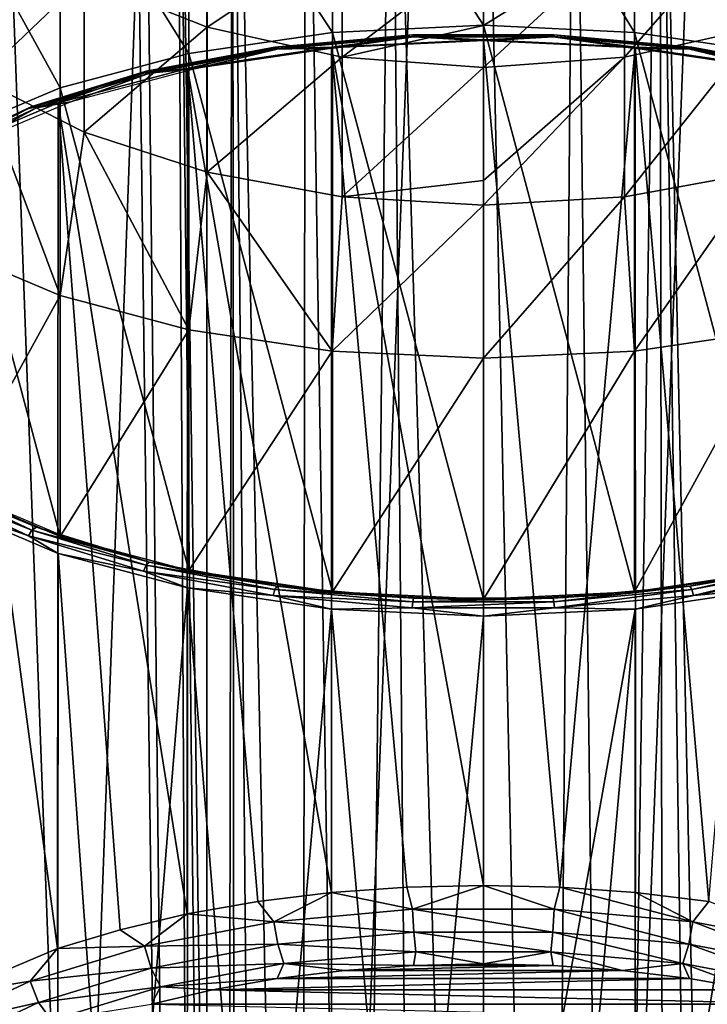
# Model space of a CAD drawing. Header units: millimetres. Extents: x -24 to 24, y -65 to 155.
# Tile 17 of 24: x -8 to 4, y 72 to 89. Entities that reach past the tile are written whole.
import ezdxf

# ---------------------------------------------------------------- set-up
doc = ezdxf.new("R2010")
doc.units = ezdxf.units.MM
doc.header["$LTSCALE"] = 61.297483
for name, color, linetype in [('10', 7, 'CONTINUOUS'), ('11', 7, 'CONTINUOUS'), ('12', 7, 'CONTINUOUS'), ('13', 7, 'CONTINUOUS'), ('14', 7, 'CONTINUOUS'), ('15', 7, 'CONTINUOUS'), ('16', 7, 'CONTINUOUS'), ('17', 7, 'CONTINUOUS'), ('18', 7, 'CONTINUOUS'), ('2', 7, 'CONTINUOUS'), ('20', 7, 'CONTINUOUS'), ('3', 7, 'CONTINUOUS'), ('9', 7, 'CONTINUOUS')]:
    doc.layers.add(name, color=color, linetype=linetype)

msp = doc.modelspace()

# ---------------------------------------------------------------- linework, layer by layer
at = {"layer": '10', "color": 250, "linetype": 'Continuous', "true_color": 0x404040}
for points in [[(-6.76, 89.755, 88.913), (-4.677, 91.034, 85.687), (-4.677, 88.927, 88.041), (-6.76, 89.755, 88.913)], [(-4.677, 91.034, 85.687), (-2.391, 90.442, 85.238), (-4.677, 88.927, 88.041), (-4.677, 91.034, 85.687)], [(-8.546, 90.863, 90.079), (-6.76, 89.755, 88.913), (-8.546, 88.05, 92.348), (-8.546, 90.863, 90.079)], [(-4.677, 88.927, 88.041), (-2.391, 90.442, 85.238), (-2.391, 88.416, 87.503), (-4.677, 88.927, 88.041)], [(-2.391, 90.442, 85.238), (0, 90.242, 85.086), (-2.391, 88.416, 87.503), (-2.391, 90.442, 85.238)], [(0, 90.242, 85.086), (0, 88.956, 86.604), (-2.391, 88.416, 87.503), (0, 90.242, 85.086)], [(-8.546, 88.05, 92.348), (-6.76, 89.755, 88.913), (-6.76, 87.145, 91.018), (-8.546, 88.05, 92.348)], [(-6.76, 89.755, 88.913), (-4.677, 88.927, 88.041), (-6.76, 87.145, 91.018), (-6.76, 89.755, 88.913)], [(-6.76, 87.145, 91.018), (-4.677, 88.927, 88.041), (-4.677, 86.468, 90.025), (-6.76, 87.145, 91.018)], [(-4.677, 88.927, 88.041), (-2.391, 88.416, 87.503), (-4.677, 86.468, 90.025), (-4.677, 88.927, 88.041)], [(0, 88.956, 86.604), (0, 88.243, 87.321), (-2.391, 88.416, 87.503), (0, 88.956, 86.604)], [(-4.677, 86.468, 90.025), (-2.391, 88.416, 87.503), (-2.391, 86.05, 89.411), (-4.677, 86.468, 90.025)], [(-2.391, 88.416, 87.503), (0, 88.243, 87.321), (-2.391, 86.05, 89.411), (-2.391, 88.416, 87.503)], [(0, 88.243, 87.321), (0, 86.33, 88.907), (-2.391, 86.05, 89.411), (0, 88.243, 87.321)], [(-8.991, 85.148, 94.6), (-8.546, 88.05, 92.348), (-7.17, 84.379, 92.949), (-8.991, 85.148, 94.6)], [(-8.546, 88.05, 92.348), (-6.76, 87.145, 91.018), (-7.17, 84.379, 92.949), (-8.546, 88.05, 92.348)], [(-7.17, 84.379, 92.949), (-6.76, 87.145, 91.018), (-4.99, 83.8, 91.708), (-7.17, 84.379, 92.949)], [(-6.76, 87.145, 91.018), (-4.677, 86.468, 90.025), (-4.99, 83.8, 91.708), (-6.76, 87.145, 91.018)], [(-4.99, 83.8, 91.708), (-4.677, 86.468, 90.025), (-2.559, 83.44, 90.937), (-4.99, 83.8, 91.708)], [(-4.677, 86.468, 90.025), (-2.391, 86.05, 89.411), (-2.559, 83.44, 90.937), (-4.677, 86.468, 90.025)], [(0, 86.33, 88.907), (0, 85.909, 89.203), (-2.391, 86.05, 89.411), (0, 86.33, 88.907)], [(-2.391, 86.05, 89.411), (0, 85.909, 89.203), (-2.559, 83.44, 90.937), (-2.391, 86.05, 89.411)], [(0, 85.909, 89.203), (0, 83.318, 90.676), (-2.559, 83.44, 90.937), (0, 85.909, 89.203)]]:
    msp.add_3dface(points, dxfattribs=at)
at = {"layer": '11', "color": 250, "linetype": 'Continuous', "true_color": 0x404040}
for points in [[(-2.558, 88.838, 113.161), (0, 79.24, 92.577), (0, 88.96, 113.423), (-2.558, 88.838, 113.161)], [(0, 88.96, 113.423), (0, 79.24, 92.577), (2.558, 79.362, 92.839), (0, 88.96, 113.423)], [(2.558, 88.838, 113.161), (0, 88.96, 113.423), (2.558, 79.362, 92.839), (2.558, 88.838, 113.161)], [(-4.988, 88.479, 112.391), (-2.558, 79.362, 92.839), (-2.558, 88.838, 113.161), (-4.988, 88.479, 112.391)], [(-2.558, 79.362, 92.839), (0, 79.24, 92.577), (-2.558, 88.838, 113.161), (-2.558, 79.362, 92.839)], [(4.988, 88.479, 112.391), (2.558, 88.838, 113.161), (4.988, 79.721, 93.609), (4.988, 88.479, 112.391)], [(4.988, 79.721, 93.609), (2.558, 88.838, 113.161), (2.558, 79.362, 92.839), (4.988, 79.721, 93.609)], [(-7.169, 87.9, 111.149), (-4.988, 79.721, 93.609), (-4.988, 88.479, 112.391), (-7.169, 87.9, 111.149)], [(-4.988, 79.721, 93.609), (-2.558, 79.362, 92.839), (-4.988, 88.479, 112.391), (-4.988, 79.721, 93.609)], [(-8.991, 87.13, 109.498), (-7.169, 80.3, 94.851), (-7.169, 87.9, 111.149), (-8.991, 87.13, 109.498)], [(-7.169, 80.3, 94.851), (-4.988, 79.721, 93.609), (-7.169, 87.9, 111.149), (-7.169, 80.3, 94.851)], [(-8.991, 81.07, 96.502), (-7.169, 80.3, 94.851), (-8.991, 87.13, 109.498), (-8.991, 81.07, 96.502)]]:
    msp.add_3dface(points, dxfattribs=at)
at = {"layer": '12', "color": 250, "linetype": 'Continuous', "true_color": 0x404040}
for points in [[(2.559, 92.917, 111.259), (0, 93.039, 111.521), (2.558, 88.838, 113.161), (2.559, 92.917, 111.259)], [(0, 93.039, 111.521), (0, 88.96, 113.423), (2.558, 88.838, 113.161), (0, 93.039, 111.521)], [(2.559, 92.917, 111.259), (2.558, 88.838, 113.161), (4.988, 88.479, 112.391), (2.559, 92.917, 111.259)], [(4.99, 92.557, 110.489), (2.559, 92.917, 111.259), (4.988, 88.479, 112.391), (4.99, 92.557, 110.489)], [(2.559, 83.44, 90.937), (4.99, 83.8, 91.708), (2.558, 79.362, 92.839), (2.559, 83.44, 90.937)], [(4.99, 83.8, 91.708), (4.988, 79.721, 93.609), (2.558, 79.362, 92.839), (4.99, 83.8, 91.708)], [(0, 83.318, 90.676), (2.559, 83.44, 90.937), (0, 79.24, 92.577), (0, 83.318, 90.676)], [(0, 79.24, 92.577), (2.559, 83.44, 90.937), (2.558, 79.362, 92.839), (0, 79.24, 92.577)]]:
    msp.add_3dface(points, dxfattribs=at)
at = {"layer": '13', "color": 250, "linetype": 'Continuous', "true_color": 0x404040}
for points in [[(-2.559, 92.917, 111.259), (-4.99, 92.557, 110.489), (-2.558, 88.838, 113.161), (-2.559, 92.917, 111.259)], [(0, 93.039, 111.521), (-2.559, 92.917, 111.259), (0, 88.96, 113.423), (0, 93.039, 111.521)], [(-2.559, 92.917, 111.259), (-2.558, 88.838, 113.161), (0, 88.96, 113.423), (-2.559, 92.917, 111.259)], [(-4.99, 92.557, 110.489), (-7.17, 91.978, 109.247), (-4.988, 88.479, 112.391), (-4.99, 92.557, 110.489)], [(-4.99, 92.557, 110.489), (-4.988, 88.479, 112.391), (-2.558, 88.838, 113.161), (-4.99, 92.557, 110.489)], [(-7.17, 91.978, 109.247), (-8.991, 91.209, 107.596), (-7.169, 87.9, 111.149), (-7.17, 91.978, 109.247)], [(-7.17, 91.978, 109.247), (-7.169, 87.9, 111.149), (-4.988, 88.479, 112.391), (-7.17, 91.978, 109.247)], [(-8.991, 91.209, 107.596), (-8.991, 87.13, 109.498), (-7.169, 87.9, 111.149), (-8.991, 91.209, 107.596)], [(-8.991, 85.148, 94.6), (-7.17, 84.379, 92.949), (-8.991, 81.07, 96.502), (-8.991, 85.148, 94.6)], [(-7.17, 84.379, 92.949), (-7.169, 80.3, 94.851), (-8.991, 81.07, 96.502), (-7.17, 84.379, 92.949)], [(-7.17, 84.379, 92.949), (-4.99, 83.8, 91.708), (-7.169, 80.3, 94.851), (-7.17, 84.379, 92.949)], [(-4.99, 83.8, 91.708), (-4.988, 79.721, 93.609), (-7.169, 80.3, 94.851), (-4.99, 83.8, 91.708)], [(-4.99, 83.8, 91.708), (-2.559, 83.44, 90.937), (-4.988, 79.721, 93.609), (-4.99, 83.8, 91.708)], [(-2.559, 83.44, 90.937), (-2.558, 79.362, 92.839), (-4.988, 79.721, 93.609), (-2.559, 83.44, 90.937)], [(-2.559, 83.44, 90.937), (0, 83.318, 90.676), (-2.558, 79.362, 92.839), (-2.559, 83.44, 90.937)], [(0, 83.318, 90.676), (0, 79.24, 92.577), (-2.558, 79.362, 92.839), (0, 83.318, 90.676)]]:
    msp.add_3dface(points, dxfattribs=at)
at = {"layer": '14', "color": 253, "linetype": 'Continuous', "true_color": 0xa2afbf}
for points in [[(0, 73.061, 119.788), (-1.183, 73.033, 119.728), (1.183, 73.033, 119.728), (0, 73.061, 119.788)], [(-2.351, 72.949, 119.548), (-3.49, 72.81, 119.25), (2.351, 72.949, 119.548), (-2.351, 72.949, 119.548)], [(2.351, 72.949, 119.548), (-3.49, 72.81, 119.25), (3.49, 72.81, 119.25), (2.351, 72.949, 119.548)], [(-1.183, 73.033, 119.728), (-2.351, 72.949, 119.548), (1.183, 73.033, 119.728), (-1.183, 73.033, 119.728)], [(1.183, 73.033, 119.728), (-2.351, 72.949, 119.548), (2.351, 72.949, 119.548), (1.183, 73.033, 119.728)], [(-3.49, 72.81, 119.25), (-4.585, 72.618, 118.838), (3.49, 72.81, 119.25), (-3.49, 72.81, 119.25)], [(3.49, 72.81, 119.25), (-4.585, 72.618, 118.838), (4.585, 72.618, 118.838), (3.49, 72.81, 119.25)], [(-4.585, 72.618, 118.838), (-5.621, 72.375, 118.318), (5.621, 72.375, 118.318), (-4.585, 72.618, 118.838)], [(4.585, 72.618, 118.838), (-4.585, 72.618, 118.838), (5.621, 72.375, 118.318), (4.585, 72.618, 118.838)], [(5.621, 72.375, 118.318), (-5.621, 72.375, 118.318), (6.586, 72.085, 117.696), (5.621, 72.375, 118.318)]]:
    msp.add_3dface(points, dxfattribs=at)
at = {"layer": '15', "color": 253, "linetype": 'Continuous', "true_color": 0xa2afbf}
for points in [[(-9.04, 66.47, 103.289), (-9.03, 80.785, 96.6), (-7.211, 65.695, 101.627), (-9.04, 66.47, 103.289)], [(-9.03, 80.785, 96.6), (-7.201, 80.012, 94.943), (-7.211, 65.695, 101.627), (-9.03, 80.785, 96.6)], [(-7.211, 65.695, 101.627), (-7.201, 80.012, 94.943), (-6.154, 65.378, 100.946), (-7.211, 65.695, 101.627)], [(-7.201, 80.012, 94.943), (-5.011, 79.43, 93.696), (-6.154, 65.378, 100.946), (-7.201, 80.012, 94.943)], [(-6.154, 65.378, 100.946), (-5.011, 79.43, 93.696), (-5.019, 65.112, 100.376), (-6.154, 65.378, 100.946)], [(-5.019, 65.112, 100.376), (-5.011, 79.43, 93.696), (-3.82, 64.902, 99.926), (-5.019, 65.112, 100.376)], [(-5.011, 79.43, 93.696), (-2.57, 79.069, 92.921), (-3.82, 64.902, 99.926), (-5.011, 79.43, 93.696)], [(2.57, 79.069, 92.921), (5.011, 79.43, 93.696), (2.574, 64.75, 99.6), (2.57, 79.069, 92.921)], [(2.574, 64.75, 99.6), (5.011, 79.43, 93.696), (3.82, 64.902, 99.926), (2.574, 64.75, 99.6)], [(-3.82, 64.902, 99.926), (-2.57, 79.069, 92.921), (-2.574, 64.75, 99.6), (-3.82, 64.902, 99.926)], [(-2.574, 64.75, 99.6), (-2.57, 79.069, 92.921), (-1.295, 64.658, 99.402), (-2.574, 64.75, 99.6)], [(-2.57, 79.069, 92.921), (0, 78.947, 92.659), (-1.295, 64.658, 99.402), (-2.57, 79.069, 92.921)], [(0, 78.947, 92.659), (2.57, 79.069, 92.921), (0, 64.627, 99.336), (0, 78.947, 92.659)], [(0, 64.627, 99.336), (2.57, 79.069, 92.921), (1.295, 64.658, 99.402), (0, 64.627, 99.336)], [(1.295, 64.658, 99.402), (2.57, 79.069, 92.921), (2.574, 64.75, 99.6), (1.295, 64.658, 99.402)], [(-1.295, 64.658, 99.402), (0, 78.947, 92.659), (0, 64.627, 99.336), (-1.295, 64.658, 99.402)]]:
    msp.add_3dface(points, dxfattribs=at)
at = {"layer": '16', "color": 253, "linetype": 'Continuous', "true_color": 0xa2afbf}
for points in [[(-2.57, 88.587, 113.332), (-5.011, 88.226, 112.558), (-2.574, 74.267, 120.009), (-2.57, 88.587, 113.332)], [(-1.295, 74.359, 120.206), (-2.57, 88.587, 113.332), (-2.574, 74.267, 120.009), (-1.295, 74.359, 120.206)], [(0, 88.709, 113.595), (-2.57, 88.587, 113.332), (0, 74.39, 120.272), (0, 88.709, 113.595)], [(0, 74.39, 120.272), (-2.57, 88.587, 113.332), (-1.295, 74.359, 120.206), (0, 74.39, 120.272)], [(2.57, 88.587, 113.332), (0, 88.709, 113.595), (1.295, 74.359, 120.206), (2.57, 88.587, 113.332)], [(1.295, 74.359, 120.206), (0, 88.709, 113.595), (0, 74.39, 120.272), (1.295, 74.359, 120.206)], [(2.574, 74.267, 120.009), (2.57, 88.587, 113.332), (1.295, 74.359, 120.206), (2.574, 74.267, 120.009)], [(5.011, 88.226, 112.558), (2.57, 88.587, 113.332), (3.82, 74.115, 119.683), (5.011, 88.226, 112.558)], [(3.82, 74.115, 119.683), (2.57, 88.587, 113.332), (2.574, 74.267, 120.009), (3.82, 74.115, 119.683)], [(-5.011, 88.226, 112.558), (-7.201, 87.644, 111.311), (-5.019, 73.905, 119.232), (-5.011, 88.226, 112.558)], [(-3.82, 74.115, 119.683), (-5.011, 88.226, 112.558), (-5.019, 73.905, 119.232), (-3.82, 74.115, 119.683)], [(-2.574, 74.267, 120.009), (-5.011, 88.226, 112.558), (-3.82, 74.115, 119.683), (-2.574, 74.267, 120.009)], [(-7.201, 87.644, 111.311), (-9.03, 86.872, 109.653), (-7.211, 73.322, 117.981), (-7.201, 87.644, 111.311)], [(-6.154, 73.639, 118.663), (-7.201, 87.644, 111.311), (-7.211, 73.322, 117.981), (-6.154, 73.639, 118.663)], [(-5.019, 73.905, 119.232), (-7.201, 87.644, 111.311), (-6.154, 73.639, 118.663), (-5.019, 73.905, 119.232)], [(-7.211, 73.322, 117.981), (-9.03, 86.872, 109.653), (-9.04, 72.547, 116.32), (-7.211, 73.322, 117.981)]]:
    msp.add_3dface(points, dxfattribs=at)
at = {"layer": '17', "color": 253, "linetype": 'Continuous', "true_color": 0xa2afbf}
for points in [[(-3.559, 88.558, 113.006), (-2.57, 88.587, 113.332), (-1.204, 88.769, 113.46), (-3.559, 88.558, 113.006)], [(-3.559, 88.558, 113.006), (-1.204, 88.769, 113.46), (-3.531, 88.588, 112.898), (-3.559, 88.558, 113.006)], [(-1.204, 88.769, 113.46), (-1.194, 88.798, 113.348), (-3.531, 88.588, 112.898), (-1.204, 88.769, 113.46)], [(-1.194, 88.798, 113.348), (-3.495, 88.552, 112.793), (-3.531, 88.588, 112.898), (-1.194, 88.798, 113.348)], [(-1.182, 88.76, 113.239), (-3.495, 88.552, 112.793), (-1.194, 88.798, 113.348), (-1.182, 88.76, 113.239)], [(-1.182, 88.76, 113.239), (-2.494, 88.574, 112.971), (-3.495, 88.552, 112.793), (-1.182, 88.76, 113.239)], [(-2.57, 88.587, 113.332), (0, 88.709, 113.595), (-1.204, 88.769, 113.46), (-2.57, 88.587, 113.332)], [(0, 88.693, 113.225), (-2.494, 88.574, 112.971), (-1.182, 88.76, 113.239), (0, 88.693, 113.225)], [(-1.204, 88.769, 113.46), (1.204, 88.769, 113.46), (-1.194, 88.798, 113.348), (-1.204, 88.769, 113.46)], [(-1.204, 88.769, 113.46), (0, 88.709, 113.595), (1.204, 88.769, 113.46), (-1.204, 88.769, 113.46)], [(1.204, 88.769, 113.46), (1.194, 88.798, 113.348), (-1.194, 88.798, 113.348), (1.204, 88.769, 113.46)], [(1.194, 88.798, 113.348), (-1.182, 88.76, 113.239), (-1.194, 88.798, 113.348), (1.194, 88.798, 113.348)], [(1.182, 88.76, 113.239), (-1.182, 88.76, 113.239), (1.194, 88.798, 113.348), (1.182, 88.76, 113.239)], [(1.182, 88.76, 113.239), (0, 88.693, 113.225), (-1.182, 88.76, 113.239), (1.182, 88.76, 113.239)], [(0, 88.709, 113.595), (2.57, 88.587, 113.332), (1.204, 88.769, 113.46), (0, 88.709, 113.595)], [(2.494, 88.574, 112.971), (0, 88.693, 113.225), (1.182, 88.76, 113.239), (2.494, 88.574, 112.971)], [(3.531, 88.588, 112.898), (1.182, 88.76, 113.239), (1.194, 88.798, 113.348), (3.531, 88.588, 112.898)], [(3.495, 88.552, 112.793), (2.494, 88.574, 112.971), (1.182, 88.76, 113.239), (3.495, 88.552, 112.793)], [(3.495, 88.552, 112.793), (1.182, 88.76, 113.239), (3.531, 88.588, 112.898), (3.495, 88.552, 112.793)], [(1.204, 88.769, 113.46), (3.559, 88.558, 113.006), (1.194, 88.798, 113.348), (1.204, 88.769, 113.46)], [(3.559, 88.558, 113.006), (3.531, 88.588, 112.898), (1.194, 88.798, 113.348), (3.559, 88.558, 113.006)], [(1.204, 88.769, 113.46), (2.57, 88.587, 113.332), (3.559, 88.558, 113.006), (1.204, 88.769, 113.46)], [(-5.758, 88.144, 112.119), (-5.011, 88.226, 112.558), (-3.559, 88.558, 113.006), (-5.758, 88.144, 112.119)], [(-5.758, 88.144, 112.119), (-3.559, 88.558, 113.006), (-5.713, 88.178, 112.017), (-5.758, 88.144, 112.119)], [(-3.559, 88.558, 113.006), (-3.531, 88.588, 112.898), (-5.713, 88.178, 112.017), (-3.559, 88.558, 113.006)], [(-3.531, 88.588, 112.898), (-5.655, 88.146, 111.922), (-5.713, 88.178, 112.017), (-3.531, 88.588, 112.898)], [(-3.495, 88.552, 112.793), (-5.655, 88.146, 111.922), (-3.531, 88.588, 112.898), (-3.495, 88.552, 112.793)], [(-5.011, 88.226, 112.558), (-2.57, 88.587, 113.332), (-3.559, 88.558, 113.006), (-5.011, 88.226, 112.558)], [(-2.494, 88.574, 112.971), (-4.863, 88.224, 112.219), (-3.495, 88.552, 112.793), (-2.494, 88.574, 112.971)], [(4.863, 88.224, 112.219), (2.494, 88.574, 112.971), (3.495, 88.552, 112.793), (4.863, 88.224, 112.219)], [(2.57, 88.587, 113.332), (5.011, 88.226, 112.558), (3.559, 88.558, 113.006), (2.57, 88.587, 113.332)], [(5.713, 88.178, 112.017), (3.495, 88.552, 112.793), (3.531, 88.588, 112.898), (5.713, 88.178, 112.017)], [(3.559, 88.558, 113.006), (5.758, 88.144, 112.119), (3.531, 88.588, 112.898), (3.559, 88.558, 113.006)], [(5.758, 88.144, 112.119), (5.713, 88.178, 112.017), (3.531, 88.588, 112.898), (5.758, 88.144, 112.119)], [(3.559, 88.558, 113.006), (5.011, 88.226, 112.558), (5.758, 88.144, 112.119), (3.559, 88.558, 113.006)], [(-3.495, 88.552, 112.793), (-4.863, 88.224, 112.219), (-5.655, 88.146, 111.922), (-3.495, 88.552, 112.793)], [(5.655, 88.146, 111.922), (4.863, 88.224, 112.219), (3.495, 88.552, 112.793), (5.655, 88.146, 111.922)], [(5.655, 88.146, 111.922), (3.495, 88.552, 112.793), (5.713, 88.178, 112.017), (5.655, 88.146, 111.922)], [(-7.201, 87.644, 111.311), (-5.011, 88.226, 112.558), (-5.758, 88.144, 112.119), (-7.201, 87.644, 111.311)], [(-4.863, 88.224, 112.219), (-6.988, 87.66, 111.009), (-5.655, 88.146, 111.922), (-4.863, 88.224, 112.219)], [(-7.706, 87.546, 110.836), (-7.201, 87.644, 111.311), (-5.758, 88.144, 112.119), (-7.706, 87.546, 110.836)], [(-7.706, 87.546, 110.836), (-5.758, 88.144, 112.119), (-7.646, 87.584, 110.745), (-7.706, 87.546, 110.836)], [(-5.758, 88.144, 112.119), (-5.713, 88.178, 112.017), (-7.646, 87.584, 110.745), (-5.758, 88.144, 112.119)], [(-5.713, 88.178, 112.017), (-7.568, 87.558, 110.662), (-7.646, 87.584, 110.745), (-5.713, 88.178, 112.017)], [(-5.655, 88.146, 111.922), (-7.568, 87.558, 110.662), (-5.713, 88.178, 112.017), (-5.655, 88.146, 111.922)], [(-5.655, 88.146, 111.922), (-6.988, 87.66, 111.009), (-7.568, 87.558, 110.662), (-5.655, 88.146, 111.922)], [(-7.706, 87.546, 110.836), (-7.646, 87.584, 110.745), (-9.244, 86.834, 109.136), (-7.706, 87.546, 110.836)], [(-7.646, 87.584, 110.745), (-9.151, 86.816, 109.069), (-9.244, 86.834, 109.136), (-7.646, 87.584, 110.745)], [(-7.568, 87.558, 110.662), (-9.151, 86.816, 109.069), (-7.646, 87.584, 110.745), (-7.568, 87.558, 110.662)], [(-7.568, 87.558, 110.662), (-8.763, 86.91, 109.401), (-9.151, 86.816, 109.069), (-7.568, 87.558, 110.662)], [(-9.03, 86.872, 109.653), (-7.201, 87.644, 111.311), (-7.706, 87.546, 110.836), (-9.03, 86.872, 109.653)], [(-6.988, 87.66, 111.009), (-8.763, 86.91, 109.401), (-7.568, 87.558, 110.662), (-6.988, 87.66, 111.009)], [(-9.317, 86.79, 109.215), (-9.03, 86.872, 109.653), (-7.706, 87.546, 110.836), (-9.317, 86.79, 109.215)], [(-9.317, 86.79, 109.215), (-7.706, 87.546, 110.836), (-9.244, 86.834, 109.136), (-9.317, 86.79, 109.215)]]:
    msp.add_3dface(points, dxfattribs=at)
at = {"layer": '18', "color": 253, "linetype": 'Continuous', "true_color": 0xa2afbf}
for points in [[(-9.317, 81.068, 96.945), (-9.244, 81.157, 96.962), (-7.646, 80.407, 95.353), (-9.317, 81.068, 96.945)], [(-7.706, 80.312, 95.323), (-9.03, 80.785, 96.6), (-9.317, 81.068, 96.945), (-7.706, 80.312, 95.323)], [(-7.706, 80.312, 95.323), (-9.317, 81.068, 96.945), (-7.646, 80.407, 95.353), (-7.706, 80.312, 95.323)], [(-9.151, 81.196, 97.019), (-7.568, 80.454, 95.426), (-9.244, 81.157, 96.962), (-9.151, 81.196, 97.019)], [(-9.244, 81.157, 96.962), (-7.568, 80.454, 95.426), (-7.646, 80.407, 95.353), (-9.244, 81.157, 96.962)], [(-9.151, 81.196, 97.019), (-8.763, 81.003, 96.733), (-7.568, 80.454, 95.426), (-9.151, 81.196, 97.019)], [(-8.763, 81.003, 96.733), (-6.988, 80.253, 95.125), (-7.568, 80.454, 95.426), (-8.763, 81.003, 96.733)], [(-7.201, 80.012, 94.943), (-9.03, 80.785, 96.6), (-7.706, 80.312, 95.323), (-7.201, 80.012, 94.943)], [(-7.706, 80.312, 95.323), (-7.646, 80.407, 95.353), (-5.713, 79.814, 94.08), (-7.706, 80.312, 95.323)], [(-7.568, 80.454, 95.426), (-5.655, 79.866, 94.166), (-7.646, 80.407, 95.353), (-7.568, 80.454, 95.426)], [(-7.646, 80.407, 95.353), (-5.655, 79.866, 94.166), (-5.713, 79.814, 94.08), (-7.646, 80.407, 95.353)], [(-7.568, 80.454, 95.426), (-6.988, 80.253, 95.125), (-5.655, 79.866, 94.166), (-7.568, 80.454, 95.426)], [(-5.758, 79.714, 94.041), (-7.201, 80.012, 94.943), (-7.706, 80.312, 95.323), (-5.758, 79.714, 94.041)], [(-5.758, 79.714, 94.041), (-7.706, 80.312, 95.323), (-5.713, 79.814, 94.08), (-5.758, 79.714, 94.041)], [(-6.988, 80.253, 95.125), (-4.863, 79.688, 93.915), (-5.655, 79.866, 94.166), (-6.988, 80.253, 95.125)], [(-5.011, 79.43, 93.696), (-7.201, 80.012, 94.943), (-5.758, 79.714, 94.041), (-5.011, 79.43, 93.696)], [(-5.758, 79.714, 94.041), (-5.713, 79.814, 94.08), (-3.531, 79.403, 93.2), (-5.758, 79.714, 94.041)], [(-5.655, 79.866, 94.166), (-3.495, 79.46, 93.295), (-5.713, 79.814, 94.08), (-5.655, 79.866, 94.166)], [(-5.713, 79.814, 94.08), (-3.495, 79.46, 93.295), (-3.531, 79.403, 93.2), (-5.713, 79.814, 94.08)], [(-5.655, 79.866, 94.166), (-4.863, 79.688, 93.915), (-3.495, 79.46, 93.295), (-5.655, 79.866, 94.166)], [(3.495, 79.46, 93.295), (4.863, 79.688, 93.915), (5.655, 79.866, 94.166), (3.495, 79.46, 93.295)], [(3.495, 79.46, 93.295), (5.655, 79.866, 94.166), (3.531, 79.403, 93.2), (3.495, 79.46, 93.295)], [(3.531, 79.403, 93.2), (5.655, 79.866, 94.166), (5.713, 79.814, 94.08), (3.531, 79.403, 93.2)], [(3.559, 79.3, 93.153), (3.531, 79.403, 93.2), (5.713, 79.814, 94.08), (3.559, 79.3, 93.153)], [(5.758, 79.714, 94.041), (3.559, 79.3, 93.153), (5.713, 79.814, 94.08), (5.758, 79.714, 94.041)], [(-3.559, 79.3, 93.153), (-5.011, 79.43, 93.696), (-5.758, 79.714, 94.041), (-3.559, 79.3, 93.153)], [(-3.559, 79.3, 93.153), (-5.758, 79.714, 94.041), (-3.531, 79.403, 93.2), (-3.559, 79.3, 93.153)], [(-4.863, 79.688, 93.915), (-2.494, 79.338, 93.163), (-3.495, 79.46, 93.295), (-4.863, 79.688, 93.915)], [(2.494, 79.338, 93.163), (4.863, 79.688, 93.915), (3.495, 79.46, 93.295), (2.494, 79.338, 93.163)], [(5.758, 79.714, 94.041), (5.011, 79.43, 93.696), (3.559, 79.3, 93.153), (5.758, 79.714, 94.041)], [(-2.57, 79.069, 92.921), (-5.011, 79.43, 93.696), (-3.559, 79.3, 93.153), (-2.57, 79.069, 92.921)], [(-3.559, 79.3, 93.153), (-3.531, 79.403, 93.2), (-1.194, 79.193, 92.75), (-3.559, 79.3, 93.153)], [(-3.495, 79.46, 93.295), (-1.182, 79.252, 92.849), (-3.531, 79.403, 93.2), (-3.495, 79.46, 93.295)], [(-3.531, 79.403, 93.2), (-1.182, 79.252, 92.849), (-1.194, 79.193, 92.75), (-3.531, 79.403, 93.2)], [(-3.495, 79.46, 93.295), (-2.494, 79.338, 93.163), (-1.182, 79.252, 92.849), (-3.495, 79.46, 93.295)], [(1.182, 79.252, 92.849), (2.494, 79.338, 93.163), (3.495, 79.46, 93.295), (1.182, 79.252, 92.849)], [(1.182, 79.252, 92.849), (3.495, 79.46, 93.295), (1.194, 79.193, 92.75), (1.182, 79.252, 92.849)], [(1.194, 79.193, 92.75), (3.495, 79.46, 93.295), (3.531, 79.403, 93.2), (1.194, 79.193, 92.75)], [(1.204, 79.088, 92.7), (1.194, 79.193, 92.75), (3.531, 79.403, 93.2), (1.204, 79.088, 92.7)], [(3.559, 79.3, 93.153), (1.204, 79.088, 92.7), (3.531, 79.403, 93.2), (3.559, 79.3, 93.153)], [(5.011, 79.43, 93.696), (2.57, 79.069, 92.921), (3.559, 79.3, 93.153), (5.011, 79.43, 93.696)], [(-1.204, 79.088, 92.7), (-2.57, 79.069, 92.921), (-3.559, 79.3, 93.153), (-1.204, 79.088, 92.7)], [(-1.204, 79.088, 92.7), (-3.559, 79.3, 93.153), (-1.194, 79.193, 92.75), (-1.204, 79.088, 92.7)], [(-2.494, 79.338, 93.163), (0, 79.219, 92.909), (-1.182, 79.252, 92.849), (-2.494, 79.338, 93.163)], [(-1.182, 79.252, 92.849), (1.182, 79.252, 92.849), (-1.194, 79.193, 92.75), (-1.182, 79.252, 92.849)], [(-1.194, 79.193, 92.75), (1.182, 79.252, 92.849), (1.194, 79.193, 92.75), (-1.194, 79.193, 92.75)], [(-1.182, 79.252, 92.849), (0, 79.219, 92.909), (1.182, 79.252, 92.849), (-1.182, 79.252, 92.849)], [(0, 79.219, 92.909), (2.494, 79.338, 93.163), (1.182, 79.252, 92.849), (0, 79.219, 92.909)], [(3.559, 79.3, 93.153), (2.57, 79.069, 92.921), (1.204, 79.088, 92.7), (3.559, 79.3, 93.153)], [(0, 78.947, 92.659), (-2.57, 79.069, 92.921), (-1.204, 79.088, 92.7), (0, 78.947, 92.659)], [(1.204, 79.088, 92.7), (-1.204, 79.088, 92.7), (1.194, 79.193, 92.75), (1.204, 79.088, 92.7)], [(-1.204, 79.088, 92.7), (-1.194, 79.193, 92.75), (1.194, 79.193, 92.75), (-1.204, 79.088, 92.7)], [(1.204, 79.088, 92.7), (0, 78.947, 92.659), (-1.204, 79.088, 92.7), (1.204, 79.088, 92.7)], [(2.57, 79.069, 92.921), (0, 78.947, 92.659), (1.204, 79.088, 92.7), (2.57, 79.069, 92.921)]]:
    msp.add_3dface(points, dxfattribs=at)
at = {"layer": '2', "color": 250, "linetype": 'Continuous', "true_color": 0x404040}
for points in [[(4.68, 0, -23.539), (0, 0, -24), (4.682, 122.5, -23.539), (4.68, 0, -23.539)], [(4.682, 122.5, -23.539), (0, 0, -24), (0, 122.5, -24), (4.682, 122.5, -23.539)], [(2.983, 97.794, 23.814), (4.202, 41.475, 23.629), (4.216, 98.731, 23.627), (2.983, 97.794, 23.814)], [(1.543, 97.202, 23.95), (2.18, 44.114, 23.901), (2.983, 97.794, 23.814), (1.543, 97.202, 23.95)], [(2.18, 44.114, 23.901), (3.076, 43.426, 23.802), (2.983, 97.794, 23.814), (2.18, 44.114, 23.901)], [(3.765, 42.529, 23.703), (4.202, 41.475, 23.629), (2.983, 97.794, 23.814), (3.765, 42.529, 23.703)], [(3.076, 43.426, 23.802), (3.765, 42.529, 23.703), (2.983, 97.794, 23.814), (3.076, 43.426, 23.802)], [(0, 97, 24), (1.105, 44.556, 23.975), (1.543, 97.202, 23.95), (0, 97, 24)], [(1.105, 44.556, 23.975), (2.18, 44.114, 23.901), (1.543, 97.202, 23.95), (1.105, 44.556, 23.975)], [(0, 44.7, 24), (1.105, 44.556, 23.975), (0, 97, 24), (0, 44.7, 24)]]:
    msp.add_3dface(points, dxfattribs=at)
at = {"layer": '20', "color": 253, "linetype": 'Continuous', "true_color": 0xa2afbf}
for points in [[(0, 74.39, 120.272), (-1.295, 74.359, 120.206), (-1.199, 73.984, 120.308), (0, 74.39, 120.272)], [(1.199, 73.984, 120.308), (0, 74.39, 120.272), (-1.199, 73.984, 120.308), (1.199, 73.984, 120.308)], [(1.295, 74.359, 120.206), (0, 74.39, 120.272), (1.199, 73.984, 120.308), (1.295, 74.359, 120.206)], [(-2.574, 74.267, 120.009), (-3.82, 74.115, 119.683), (-3.546, 73.773, 119.856), (-2.574, 74.267, 120.009)], [(-1.199, 73.984, 120.308), (-2.574, 74.267, 120.009), (-3.546, 73.773, 119.856), (-1.199, 73.984, 120.308)], [(-1.295, 74.359, 120.206), (-2.574, 74.267, 120.009), (-1.199, 73.984, 120.308), (-1.295, 74.359, 120.206)], [(3.546, 73.773, 119.856), (1.295, 74.359, 120.206), (1.199, 73.984, 120.308), (3.546, 73.773, 119.856)], [(2.574, 74.267, 120.009), (1.295, 74.359, 120.206), (3.546, 73.773, 119.856), (2.574, 74.267, 120.009)], [(3.82, 74.115, 119.683), (2.574, 74.267, 120.009), (3.546, 73.773, 119.856), (3.82, 74.115, 119.683)], [(-3.82, 74.115, 119.683), (-5.019, 73.905, 119.232), (-3.546, 73.773, 119.856), (-3.82, 74.115, 119.683)], [(5.737, 73.361, 118.972), (3.82, 74.115, 119.683), (3.546, 73.773, 119.856), (5.737, 73.361, 118.972)], [(-5.019, 73.905, 119.232), (-6.154, 73.639, 118.663), (-5.737, 73.361, 118.972), (-5.019, 73.905, 119.232)], [(-3.546, 73.773, 119.856), (-5.019, 73.905, 119.232), (-5.737, 73.361, 118.972), (-3.546, 73.773, 119.856)], [(-1.199, 73.984, 120.308), (-3.546, 73.773, 119.856), (-1.177, 73.599, 120.249), (-1.199, 73.984, 120.308)], [(1.199, 73.984, 120.308), (-1.199, 73.984, 120.308), (1.177, 73.599, 120.249), (1.199, 73.984, 120.308)], [(1.177, 73.599, 120.249), (-1.199, 73.984, 120.308), (-1.177, 73.599, 120.249), (1.177, 73.599, 120.249)], [(3.479, 73.392, 119.806), (1.199, 73.984, 120.308), (1.177, 73.599, 120.249), (3.479, 73.392, 119.806)], [(3.546, 73.773, 119.856), (1.199, 73.984, 120.308), (3.479, 73.392, 119.806), (3.546, 73.773, 119.856)], [(-3.546, 73.773, 119.856), (-5.737, 73.361, 118.972), (-3.479, 73.392, 119.806), (-3.546, 73.773, 119.856)], [(-1.177, 73.599, 120.249), (-3.546, 73.773, 119.856), (-3.479, 73.392, 119.806), (-1.177, 73.599, 120.249)], [(5.628, 72.987, 118.938), (3.546, 73.773, 119.856), (3.479, 73.392, 119.806), (5.628, 72.987, 118.938)], [(5.737, 73.361, 118.972), (3.546, 73.773, 119.856), (5.628, 72.987, 118.938), (5.737, 73.361, 118.972)], [(-6.154, 73.639, 118.663), (-7.211, 73.322, 117.981), (-5.737, 73.361, 118.972), (-6.154, 73.639, 118.663)], [(-1.177, 73.599, 120.249), (-3.479, 73.392, 119.806), (-1.143, 73.266, 120.048), (-1.177, 73.599, 120.249)], [(1.177, 73.599, 120.249), (-1.177, 73.599, 120.249), (1.143, 73.266, 120.048), (1.177, 73.599, 120.249)], [(1.143, 73.266, 120.048), (-1.177, 73.599, 120.249), (-1.143, 73.266, 120.048), (1.143, 73.266, 120.048)], [(3.378, 73.065, 119.618), (1.177, 73.599, 120.249), (1.143, 73.266, 120.048), (3.378, 73.065, 119.618)], [(3.479, 73.392, 119.806), (1.177, 73.599, 120.249), (3.378, 73.065, 119.618), (3.479, 73.392, 119.806)], [(-3.479, 73.392, 119.806), (-5.737, 73.361, 118.972), (-5.628, 72.987, 118.938), (-3.479, 73.392, 119.806)], [(-3.479, 73.392, 119.806), (-5.628, 72.987, 118.938), (-3.378, 73.065, 119.618), (-3.479, 73.392, 119.806)], [(-1.143, 73.266, 120.048), (-3.479, 73.392, 119.806), (-3.378, 73.065, 119.618), (-1.143, 73.266, 120.048)], [(5.466, 72.672, 118.775), (3.479, 73.392, 119.806), (3.378, 73.065, 119.618), (5.466, 72.672, 118.775)], [(5.628, 72.987, 118.938), (3.479, 73.392, 119.806), (5.466, 72.672, 118.775), (5.628, 72.987, 118.938)], [(-7.211, 73.322, 117.981), (-9.04, 72.547, 116.32), (-7.678, 72.765, 117.694), (-7.211, 73.322, 117.981)], [(-5.737, 73.361, 118.972), (-7.211, 73.322, 117.981), (-7.678, 72.765, 117.694), (-5.737, 73.361, 118.972)], [(-5.737, 73.361, 118.972), (-7.678, 72.765, 117.694), (-5.628, 72.987, 118.938), (-5.737, 73.361, 118.972)], [(-1.183, 73.033, 119.728), (-1.143, 73.266, 120.048), (-3.378, 73.065, 119.618), (-1.183, 73.033, 119.728)], [(-1.183, 73.033, 119.728), (0, 73.061, 119.788), (-1.143, 73.266, 120.048), (-1.183, 73.033, 119.728)], [(0, 73.061, 119.788), (1.143, 73.266, 120.048), (-1.143, 73.266, 120.048), (0, 73.061, 119.788)], [(0, 73.061, 119.788), (1.183, 73.033, 119.728), (1.143, 73.266, 120.048), (0, 73.061, 119.788)], [(1.183, 73.033, 119.728), (2.351, 72.949, 119.548), (1.143, 73.266, 120.048), (1.183, 73.033, 119.728)], [(2.351, 72.949, 119.548), (3.378, 73.065, 119.618), (1.143, 73.266, 120.048), (2.351, 72.949, 119.548)], [(-3.378, 73.065, 119.618), (-5.628, 72.987, 118.938), (-5.466, 72.672, 118.775), (-3.378, 73.065, 119.618)], [(-3.49, 72.81, 119.25), (-3.378, 73.065, 119.618), (-5.466, 72.672, 118.775), (-3.49, 72.81, 119.25)], [(-3.49, 72.81, 119.25), (-2.351, 72.949, 119.548), (-3.378, 73.065, 119.618), (-3.49, 72.81, 119.25)], [(-2.351, 72.949, 119.548), (-1.183, 73.033, 119.728), (-3.378, 73.065, 119.618), (-2.351, 72.949, 119.548)], [(2.351, 72.949, 119.548), (3.49, 72.81, 119.25), (3.378, 73.065, 119.618), (2.351, 72.949, 119.548)], [(3.49, 72.81, 119.25), (4.585, 72.618, 118.838), (3.378, 73.065, 119.618), (3.49, 72.81, 119.25)], [(4.585, 72.618, 118.838), (5.466, 72.672, 118.775), (3.378, 73.065, 119.618), (4.585, 72.618, 118.838)], [(-5.628, 72.987, 118.938), (-7.678, 72.765, 117.694), (-7.532, 72.403, 117.685), (-5.628, 72.987, 118.938)], [(-5.628, 72.987, 118.938), (-7.532, 72.403, 117.685), (-5.466, 72.672, 118.775), (-5.628, 72.987, 118.938)], [(-7.678, 72.765, 117.694), (-9.04, 72.547, 116.32), (-9.283, 72.012, 116.078), (-7.678, 72.765, 117.694)], [(-7.678, 72.765, 117.694), (-9.283, 72.012, 116.078), (-7.532, 72.403, 117.685), (-7.678, 72.765, 117.694)], [(-4.585, 72.618, 118.838), (-3.49, 72.81, 119.25), (-5.466, 72.672, 118.775), (-4.585, 72.618, 118.838)], [(-5.466, 72.672, 118.775), (-7.532, 72.403, 117.685), (-7.315, 72.104, 117.558), (-5.466, 72.672, 118.775)], [(-5.621, 72.375, 118.318), (-5.466, 72.672, 118.775), (-7.315, 72.104, 117.558), (-5.621, 72.375, 118.318)], [(-5.621, 72.375, 118.318), (-4.585, 72.618, 118.838), (-5.466, 72.672, 118.775), (-5.621, 72.375, 118.318)], [(-7.532, 72.403, 117.685), (-9.283, 72.012, 116.078), (-9.107, 71.664, 116.1), (-7.532, 72.403, 117.685)], [(-7.532, 72.403, 117.685), (-9.107, 71.664, 116.1), (-7.315, 72.104, 117.558), (-7.532, 72.403, 117.685)]]:
    msp.add_3dface(points, dxfattribs=at)
at = {"layer": '3', "color": 250, "linetype": 'Continuous', "true_color": 0x404040}
for points in [[(-4.682, 122.5, -23.539), (-9.183, 0, -22.173), (-9.184, 122.5, -22.173), (-4.682, 122.5, -23.539)], [(-9.183, 0, 22.173), (-4.68, 0, 23.539), (-9.184, 122.5, 22.173), (-9.183, 0, 22.173)], [(-9.184, 122.5, 22.173), (-4.68, 0, 23.539), (-6, 103.03, 23.238), (-9.184, 122.5, 22.173)], [(-4.68, 0, -23.539), (-9.183, 0, -22.173), (-4.682, 122.5, -23.539), (-4.68, 0, -23.539)], [(0, 122.5, -24), (-4.68, 0, -23.539), (-4.682, 122.5, -23.539), (0, 122.5, -24)], [(0, 0, -24), (-4.68, 0, -23.539), (0, 122.5, -24), (0, 0, -24)], [(-6, 103.03, 23.238), (-4.68, 0, 23.539), (-5.8, 101.465, 23.289), (-6, 103.03, 23.238)], [(-5.8, 101.465, 23.289), (-4.68, 0, 23.539), (-5.202, 100.01, 23.43), (-5.8, 101.465, 23.289)], [(-4.68, 0, 23.539), (-4.35, 22.35, 23.602), (-5.202, 100.01, 23.43), (-4.68, 0, 23.539)], [(-4.35, 22.35, 23.602), (-4.35, 40.35, 23.602), (-5.202, 100.01, 23.43), (-4.35, 22.35, 23.602)], [(-5.202, 100.01, 23.43), (-4.35, 40.35, 23.602), (-4.251, 98.765, 23.621), (-5.202, 100.01, 23.43)], [(-4.251, 98.765, 23.621), (-4.35, 40.35, 23.602), (-4.202, 41.476, 23.629), (-4.251, 98.765, 23.621)], [(-3.01, 97.81, 23.81), (-4.251, 98.765, 23.621), (-3.074, 43.427, 23.802), (-3.01, 97.81, 23.81)], [(-3.074, 43.427, 23.802), (-4.251, 98.765, 23.621), (-3.764, 42.53, 23.703), (-3.074, 43.427, 23.802)], [(-3.764, 42.53, 23.703), (-4.251, 98.765, 23.621), (-4.202, 41.476, 23.629), (-3.764, 42.53, 23.703)], [(-2.174, 44.117, 23.901), (-3.01, 97.81, 23.81), (-3.074, 43.427, 23.802), (-2.174, 44.117, 23.901)], [(-1.559, 97.206, 23.949), (-3.01, 97.81, 23.81), (-2.174, 44.117, 23.901), (-1.559, 97.206, 23.949)], [(-1.1, 44.557, 23.975), (-1.559, 97.206, 23.949), (-2.174, 44.117, 23.901), (-1.1, 44.557, 23.975)], [(0, 44.7, 24), (0, 97, 24), (-1.559, 97.206, 23.949), (0, 44.7, 24)], [(0, 44.7, 24), (-1.559, 97.206, 23.949), (-1.1, 44.557, 23.975), (0, 44.7, 24)]]:
    msp.add_3dface(points, dxfattribs=at)
at = {"layer": '9', "color": 250, "linetype": 'Continuous', "true_color": 0x404040}
for points in [[(2.391, 90.442, 85.238), (4.677, 91.034, 85.687), (2.391, 88.416, 87.503), (2.391, 90.442, 85.238)], [(2.391, 88.416, 87.503), (4.677, 91.034, 85.687), (4.677, 88.927, 88.041), (2.391, 88.416, 87.503)], [(0, 90.242, 85.086), (2.391, 90.442, 85.238), (0, 88.956, 86.604), (0, 90.242, 85.086)], [(0, 88.956, 86.604), (2.391, 90.442, 85.238), (0, 88.243, 87.321), (0, 88.956, 86.604)], [(0, 88.243, 87.321), (2.391, 90.442, 85.238), (2.391, 88.416, 87.503), (0, 88.243, 87.321)], [(2.391, 88.416, 87.503), (4.677, 88.927, 88.041), (2.391, 86.05, 89.411), (2.391, 88.416, 87.503)], [(2.391, 86.05, 89.411), (4.677, 88.927, 88.041), (4.677, 86.468, 90.025), (2.391, 86.05, 89.411)], [(0, 88.243, 87.321), (2.391, 88.416, 87.503), (0, 86.33, 88.907), (0, 88.243, 87.321)], [(0, 86.33, 88.907), (2.391, 88.416, 87.503), (0, 85.909, 89.203), (0, 86.33, 88.907)], [(0, 85.909, 89.203), (2.391, 88.416, 87.503), (2.391, 86.05, 89.411), (0, 85.909, 89.203)], [(2.391, 86.05, 89.411), (4.677, 86.468, 90.025), (2.559, 83.44, 90.937), (2.391, 86.05, 89.411)], [(2.559, 83.44, 90.937), (4.677, 86.468, 90.025), (4.99, 83.8, 91.708), (2.559, 83.44, 90.937)], [(0, 85.909, 89.203), (2.391, 86.05, 89.411), (0, 83.318, 90.676), (0, 85.909, 89.203)], [(0, 83.318, 90.676), (2.391, 86.05, 89.411), (2.559, 83.44, 90.937), (0, 83.318, 90.676)]]:
    msp.add_3dface(points, dxfattribs=at)

doc.saveas('drawing.dxf')
